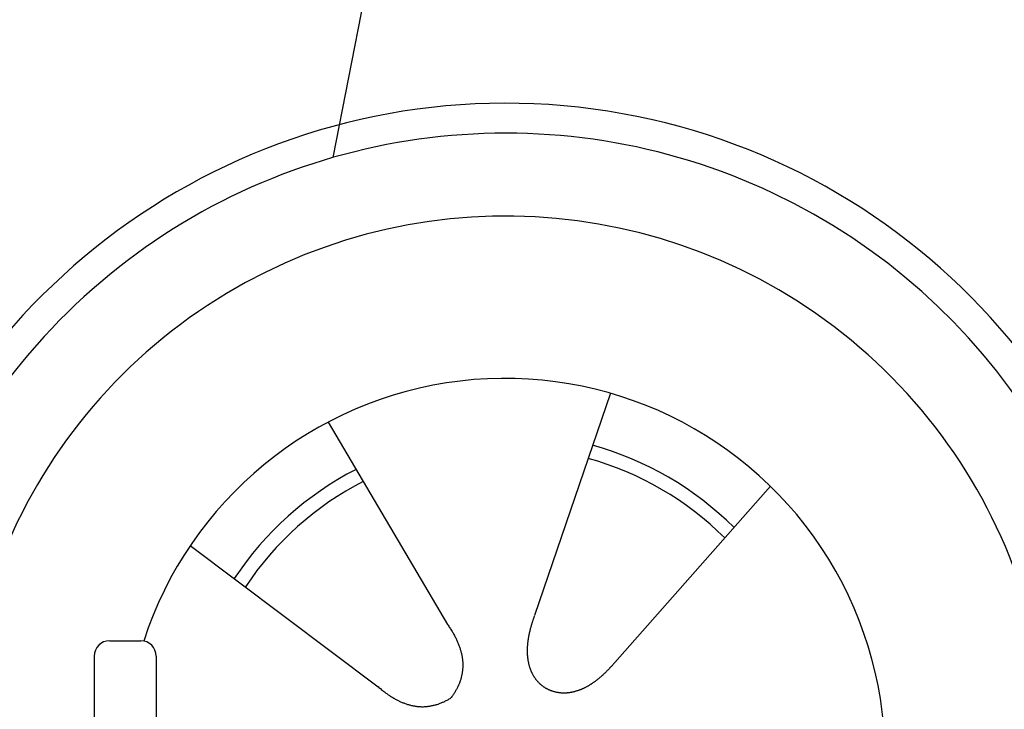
# Model space of a CAD drawing. Extents: x 562 to 7231, y 6017 to 11876.
# Tile 59 of 66: x 4452 to 5086, y 10206 to 10650. Entities that reach past the tile are written whole.
import ezdxf

# ---------------------------------------------------------------- set-up
doc = ezdxf.new("R2010")
doc.units = 0
doc.layers.get('0').update_dxf_attribs({"linetype": 'CONTINUOUS'})
doc.layers.add('CAR', color=10, linetype='CONTINUOUS')

msp = doc.modelspace()

# ---------------------------------------------------------------- linework, layer by layer
for p, q in [((4509.567, 10249.979), (4529.567, 10249.979)), ((4499.567, 10239.979), (4499.567, 10119.979)), ((4539.567, 10239.979), (4539.567, 10119.979))]:
    msp.add_line(p, q)
for centre, start, end in [((4509.567, 10239.979), 90, 180), ((4529.567, 10239.979), 0, 90)]:
    msp.add_arc(centre, 10, start, end)
at = {"layer": 'CAR'}
for p, q in [((4707.083, 10836.393), (4653.508, 10561.19)), ((4832.281, 10409.398), (4783.305, 10266.119)), ((4650.431, 10390.821), (4727.366, 10260.405)), ((4935.456, 10349.428), (4835.197, 10235.957)), ((4561.513, 10311.228), (4682.645, 10220.373))]:
    msp.add_line(p, q, dxfattribs=at)
for points in [[(4783.3, 10266.1, 0), (4783.2, 10265.8, 0), (4783.09, 10265.5, 0), (4782.98, 10265.2, 0), (4782.87, 10264.8, 0), (4782.77, 10264.5, 0), (4782.66, 10264.2, 0), (4782.55, 10263.9, 0), (4782.45, 10263.6, 0), (4782.34, 10263.2, 0), (4782.24, 10262.9, 0), (4782.14, 10262.6, 0), (4782.04, 10262.3, 0), (4781.93, 10261.9, 0), (4781.83, 10261.6, 0), (4781.73, 10261.3, 0), (4781.63, 10261, 0), (4781.54, 10260.6, 0), (4781.44, 10260.3, 0), (4781.34, 10260, 0), (4781.25, 10259.6, 0), (4781.16, 10259.3, 0), (4781.06, 10259, 0), (4780.97, 10258.7, 0), (4780.88, 10258.3, 0), (4780.79, 10258, 0), (4780.71, 10257.7, 0), (4780.62, 10257.3, 0), (4780.54, 10257, 0), (4780.45, 10256.7, 0), (4780.37, 10256.3, 0), (4780.29, 10256, 0), (4780.21, 10255.7, 0), (4780.14, 10255.3, 0), (4780.06, 10255, 0), (4779.99, 10254.7, 0), (4779.92, 10254.3, 0), (4779.84, 10254, 0), (4779.78, 10253.7, 0), (4779.71, 10253.3, 0), (4779.64, 10253, 0), (4779.58, 10252.7, 0), (4779.52, 10252.3, 0), (4779.46, 10252, 0), (4779.4, 10251.7, 0), (4779.35, 10251.3, 0), (4779.29, 10251, 0), (4779.24, 10250.6, 0), (4779.19, 10250.3, 0), (4779.15, 10250, 0), (4779.1, 10249.6, 0), (4779.06, 10249.3, 0), (4779.02, 10249, 0), (4778.98, 10248.6, 0), (4778.94, 10248.3, 0), (4778.91, 10248, 0), (4778.88, 10247.6, 0), (4778.85, 10247.3, 0), (4778.82, 10247, 0), (4778.79, 10246.6, 0), (4778.77, 10246.3, 0), (4778.75, 10246, 0), (4778.73, 10245.6, 0), (4778.72, 10245.3, 0), (4778.7, 10245, 0), (4778.69, 10244.6, 0), (4778.69, 10244.3, 0), (4778.68, 10244, 0), (4778.68, 10243.7, 0), (4778.68, 10243.3, 0), (4778.68, 10243, 0), (4778.68, 10242.7, 0), (4778.69, 10242.3, 0), (4778.7, 10242, 0), (4778.72, 10241.7, 0), (4778.73, 10241.4, 0), (4778.75, 10241, 0), (4778.77, 10240.7, 0), (4778.79, 10240.4, 0), (4778.82, 10240.1, 0), (4778.85, 10239.7, 0), (4778.88, 10239.4, 0), (4778.92, 10239.1, 0), (4778.96, 10238.8, 0), (4779, 10238.5, 0), (4779.04, 10238.1, 0), (4779.09, 10237.8, 0), (4779.14, 10237.5, 0), (4779.19, 10237.2, 0), (4779.24, 10236.9, 0), (4779.3, 10236.6, 0), (4779.36, 10236.3, 0), (4779.43, 10235.9, 0), (4779.49, 10235.6, 0), (4779.56, 10235.3, 0), (4779.64, 10235, 0), (4779.71, 10234.7, 0), (4779.79, 10234.4, 0), (4779.87, 10234.1, 0), (4779.96, 10233.8, 0), (4780.05, 10233.5, 0), (4780.14, 10233.2, 0), (4780.23, 10232.9, 0), (4780.33, 10232.6, 0), (4780.43, 10232.3, 0), (4780.53, 10232, 0), (4780.64, 10231.7, 0), (4780.75, 10231.4, 0), (4780.86, 10231.2, 0), (4780.98, 10230.9, 0), (4781.1, 10230.6, 0), (4781.22, 10230.3, 0), (4781.35, 10230, 0), (4781.48, 10229.7, 0), (4781.61, 10229.5, 0), (4781.74, 10229.2, 0), (4781.88, 10228.9, 0), (4782.02, 10228.6, 0), (4782.17, 10228.4, 0), (4782.31, 10228.1, 0), (4782.47, 10227.8, 0), (4782.62, 10227.6, 0), (4782.78, 10227.3, 0), (4782.94, 10227, 0), (4783.1, 10226.8, 0), (4783.27, 10226.5, 0), (4783.44, 10226.3, 0), (4783.61, 10226, 0), (4783.79, 10225.8, 0), (4783.97, 10225.5, 0), (4784.15, 10225.3, 0), (4784.34, 10225, 0), (4784.52, 10224.8, 0), (4784.72, 10224.5, 0), (4784.91, 10224.3, 0), (4785.11, 10224.1, 0), (4785.31, 10223.8, 0), (4785.52, 10223.6, 0), (4785.73, 10223.4, 0), (4785.94, 10223.2, 0), (4786.15, 10222.9, 0), (4786.37, 10222.7, 0), (4786.59, 10222.5, 0), (4786.81, 10222.3, 0), (4787.04, 10222.1, 0), (4787.27, 10221.9, 0), (4787.51, 10221.7, 0), (4787.74, 10221.5, 0), (4787.98, 10221.3, 0), (4788.22, 10221.1, 0), (4788.47, 10220.9, 0), (4788.72, 10220.7, 0), (4788.97, 10220.5, 0), (4789.23, 10220.3, 0), (4789.48, 10220.2, 0), (4789.74, 10220, 0), (4790.01, 10219.8, 0), (4790.28, 10219.7, 0), (4790.55, 10219.5, 0), (4790.82, 10219.3, 0)], [(4727.37, 10260.4, 0), (4727.75, 10259.9, 0), (4728.13, 10259.3, 0), (4728.5, 10258.8, 0), (4728.86, 10258.2, 0), (4729.22, 10257.7, 0), (4729.56, 10257.1, 0), (4729.9, 10256.6, 0), (4730.23, 10256, 0), (4730.56, 10255.5, 0), (4730.87, 10255, 0), (4731.18, 10254.4, 0), (4731.48, 10253.9, 0), (4731.77, 10253.4, 0), (4732.06, 10252.8, 0), (4732.34, 10252.3, 0), (4732.61, 10251.8, 0), (4732.87, 10251.2, 0), (4733.12, 10250.7, 0), (4733.37, 10250.2, 0), (4733.61, 10249.6, 0), (4733.84, 10249.1, 0), (4734.06, 10248.6, 0), (4734.28, 10248.1, 0), (4734.48, 10247.5, 0), (4734.68, 10247, 0), (4734.88, 10246.5, 0), (4735.06, 10246, 0), (4735.24, 10245.5, 0), (4735.41, 10244.9, 0), (4735.57, 10244.4, 0), (4735.72, 10243.9, 0), (4735.87, 10243.4, 0), (4736.01, 10242.9, 0), (4736.14, 10242.4, 0), (4736.26, 10241.8, 0), (4736.37, 10241.3, 0), (4736.48, 10240.8, 0), (4736.58, 10240.3, 0), (4736.67, 10239.8, 0), (4736.76, 10239.3, 0), (4736.83, 10238.8, 0), (4736.9, 10238.3, 0), (4736.96, 10237.8, 0), (4737.02, 10237.3, 0), (4737.06, 10236.8, 0), (4737.1, 10236.3, 0), (4737.13, 10235.8, 0), (4737.15, 10235.3, 0), (4737.16, 10234.8, 0), (4737.17, 10234.3, 0), (4737.17, 10233.8, 0), (4737.16, 10233.3, 0), (4737.14, 10232.8, 0), (4737.12, 10232.3, 0), (4737.09, 10231.8, 0), (4737.05, 10231.3, 0), (4737, 10230.8, 0), (4736.95, 10230.4, 0), (4736.88, 10229.9, 0), (4736.81, 10229.4, 0), (4736.73, 10228.9, 0), (4736.65, 10228.4, 0), (4736.55, 10227.9, 0), (4736.45, 10227.5, 0), (4736.34, 10227, 0), (4736.23, 10226.5, 0), (4736.1, 10226, 0), (4735.97, 10225.5, 0), (4735.83, 10225.1, 0), (4735.68, 10224.6, 0), (4735.52, 10224.1, 0), (4735.36, 10223.6, 0), (4735.19, 10223.2, 0), (4735.01, 10222.7, 0), (4734.82, 10222.2, 0), (4734.63, 10221.8, 0), (4734.43, 10221.3, 0), (4734.22, 10220.8, 0), (4734, 10220.4, 0), (4733.78, 10219.9, 0), (4733.54, 10219.4, 0), (4733.3, 10219, 0), (4733.05, 10218.5, 0), (4732.8, 10218.1, 0), (4732.53, 10217.6, 0), (4732.26, 10217.1, 0), (4731.98, 10216.7, 0), (4731.69, 10216.2, 0), (4731.4, 10215.8, 0), (4731.1, 10215.3, 0), (4730.79, 10214.9, 0), (4730.47, 10214.4, 0), (4730.14, 10214, 0), (4729.81, 10213.5, 0), (4729.47, 10213.1, 0)], [(4835.2, 10236, 0), (4834.97, 10235.7, 0), (4834.75, 10235.5, 0), (4834.53, 10235.2, 0), (4834.3, 10235, 0), (4834.08, 10234.7, 0), (4833.85, 10234.4, 0), (4833.62, 10234.2, 0), (4833.39, 10233.9, 0), (4833.16, 10233.7, 0), (4832.93, 10233.4, 0), (4832.7, 10233.2, 0), (4832.47, 10232.9, 0), (4832.24, 10232.7, 0), (4832, 10232.4, 0), (4831.77, 10232.2, 0), (4831.54, 10231.9, 0), (4831.3, 10231.7, 0), (4831.06, 10231.5, 0), (4830.82, 10231.2, 0), (4830.58, 10231, 0), (4830.34, 10230.7, 0), (4830.1, 10230.5, 0), (4829.86, 10230.2, 0), (4829.62, 10230, 0), (4829.38, 10229.8, 0), (4829.13, 10229.5, 0), (4828.88, 10229.3, 0), (4828.64, 10229, 0), (4828.39, 10228.8, 0), (4828.14, 10228.6, 0), (4827.89, 10228.3, 0), (4827.64, 10228.1, 0), (4827.39, 10227.9, 0), (4827.14, 10227.6, 0), (4826.88, 10227.4, 0), (4826.63, 10227.2, 0), (4826.37, 10226.9, 0), (4826.12, 10226.7, 0), (4825.86, 10226.5, 0), (4825.6, 10226.3, 0), (4825.34, 10226.1, 0), (4825.08, 10225.8, 0), (4824.82, 10225.6, 0), (4824.56, 10225.4, 0), (4824.29, 10225.2, 0), (4824.03, 10225, 0), (4823.76, 10224.8, 0), (4823.5, 10224.6, 0), (4823.23, 10224.4, 0), (4822.96, 10224.1, 0), (4822.69, 10223.9, 0), (4822.42, 10223.7, 0), (4822.15, 10223.5, 0), (4821.88, 10223.3, 0), (4821.6, 10223.2, 0), (4821.33, 10223, 0), (4821.05, 10222.8, 0), (4820.78, 10222.6, 0), (4820.5, 10222.4, 0), (4820.22, 10222.2, 0), (4819.94, 10222, 0), (4819.66, 10221.8, 0), (4819.38, 10221.7, 0), (4819.1, 10221.5, 0), (4818.82, 10221.3, 0), (4818.53, 10221.2, 0), (4818.25, 10221, 0), (4817.96, 10220.8, 0), (4817.68, 10220.7, 0), (4817.39, 10220.5, 0), (4817.1, 10220.3, 0), (4816.82, 10220.2, 0), (4816.53, 10220, 0), (4816.24, 10219.9, 0), (4815.95, 10219.7, 0), (4815.65, 10219.6, 0), (4815.36, 10219.4, 0), (4815.07, 10219.3, 0), (4814.78, 10219.2, 0), (4814.48, 10219, 0), (4814.19, 10218.9, 0), (4813.89, 10218.8, 0), (4813.59, 10218.6, 0), (4813.3, 10218.5, 0), (4813, 10218.4, 0), (4812.7, 10218.3, 0), (4812.4, 10218.2, 0), (4812.1, 10218.1, 0), (4811.8, 10218, 0), (4811.5, 10217.9, 0), (4811.2, 10217.8, 0), (4810.9, 10217.7, 0), (4810.6, 10217.6, 0), (4810.29, 10217.5, 0), (4809.99, 10217.4, 0), (4809.69, 10217.3, 0), (4809.38, 10217.2, 0), (4809.08, 10217.1, 0), (4808.78, 10217.1, 0), (4808.47, 10217, 0), (4808.16, 10216.9, 0), (4807.86, 10216.8, 0), (4807.55, 10216.8, 0), (4807.25, 10216.7, 0), (4806.94, 10216.7, 0), (4806.63, 10216.6, 0), (4806.33, 10216.6, 0), (4806.02, 10216.5, 0), (4805.71, 10216.5, 0), (4805.41, 10216.4, 0), (4805.1, 10216.4, 0), (4804.79, 10216.4, 0), (4804.48, 10216.4, 0), (4804.18, 10216.3, 0), (4803.87, 10216.3, 0), (4803.56, 10216.3, 0), (4803.25, 10216.3, 0), (4802.95, 10216.3, 0), (4802.64, 10216.3, 0), (4802.33, 10216.3, 0), (4802.03, 10216.3, 0), (4801.72, 10216.3, 0), (4801.41, 10216.3, 0), (4801.11, 10216.3, 0), (4800.8, 10216.3, 0), (4800.5, 10216.3, 0), (4800.19, 10216.4, 0), (4799.89, 10216.4, 0), (4799.58, 10216.4, 0), (4799.28, 10216.5, 0), (4798.98, 10216.5, 0), (4798.67, 10216.6, 0), (4798.37, 10216.6, 0), (4798.07, 10216.7, 0), (4797.77, 10216.7, 0), (4797.47, 10216.8, 0), (4797.17, 10216.8, 0), (4796.87, 10216.9, 0), (4796.57, 10217, 0), (4796.27, 10217.1, 0), (4795.98, 10217.1, 0), (4795.68, 10217.2, 0), (4795.39, 10217.3, 0), (4795.09, 10217.4, 0), (4794.8, 10217.5, 0), (4794.51, 10217.6, 0), (4794.22, 10217.7, 0), (4793.93, 10217.8, 0), (4793.64, 10217.9, 0), (4793.35, 10218.1, 0), (4793.06, 10218.2, 0), (4792.78, 10218.3, 0), (4792.49, 10218.4, 0), (4792.21, 10218.6, 0), (4791.93, 10218.7, 0), (4791.65, 10218.9, 0), (4791.37, 10219, 0), (4791.09, 10219.2, 0), (4790.82, 10219.3, 0)], [(4682.64, 10220.4, 0), (4683.15, 10219.9, 0), (4683.65, 10219.5, 0), (4684.15, 10219.1, 0), (4684.65, 10218.6, 0), (4685.15, 10218.2, 0), (4685.66, 10217.8, 0), (4686.16, 10217.4, 0), (4686.66, 10217, 0), (4687.16, 10216.7, 0), (4687.66, 10216.3, 0), (4688.16, 10215.9, 0), (4688.66, 10215.6, 0), (4689.16, 10215.2, 0), (4689.66, 10214.9, 0), (4690.16, 10214.5, 0), (4690.66, 10214.2, 0), (4691.16, 10213.9, 0), (4691.66, 10213.6, 0), (4692.16, 10213.3, 0), (4692.66, 10213, 0), (4693.15, 10212.7, 0), (4693.65, 10212.4, 0), (4694.15, 10212.1, 0), (4694.65, 10211.9, 0), (4695.14, 10211.6, 0), (4695.64, 10211.4, 0), (4696.14, 10211.1, 0), (4696.64, 10210.9, 0), (4697.13, 10210.7, 0), (4697.63, 10210.5, 0), (4698.13, 10210.2, 0), (4698.62, 10210, 0), (4699.12, 10209.9, 0), (4699.61, 10209.7, 0), (4700.11, 10209.5, 0), (4700.6, 10209.3, 0), (4701.1, 10209.2, 0), (4701.59, 10209, 0), (4702.09, 10208.9, 0), (4702.58, 10208.7, 0), (4703.08, 10208.6, 0), (4703.57, 10208.5, 0), (4704.07, 10208.3, 0), (4704.56, 10208.2, 0), (4705.05, 10208.1, 0), (4705.55, 10208, 0), (4706.04, 10208, 0), (4706.53, 10207.9, 0), (4707.03, 10207.8, 0), (4707.52, 10207.7, 0), (4708.01, 10207.7, 0), (4708.5, 10207.6, 0), (4708.99, 10207.6, 0), (4709.49, 10207.6, 0), (4709.98, 10207.6, 0), (4710.47, 10207.5, 0), (4710.96, 10207.5, 0), (4711.45, 10207.5, 0), (4711.94, 10207.5, 0), (4712.43, 10207.6, 0), (4712.92, 10207.6, 0), (4713.41, 10207.6, 0), (4713.9, 10207.7, 0), (4714.39, 10207.7, 0), (4714.88, 10207.8, 0), (4715.37, 10207.8, 0), (4715.86, 10207.9, 0), (4716.35, 10208, 0), (4716.84, 10208.1, 0), (4717.32, 10208.2, 0), (4717.81, 10208.3, 0), (4718.3, 10208.4, 0), (4718.79, 10208.5, 0), (4719.28, 10208.6, 0), (4719.76, 10208.7, 0), (4720.25, 10208.9, 0), (4720.74, 10209, 0), (4721.22, 10209.2, 0), (4721.71, 10209.4, 0), (4722.2, 10209.5, 0), (4722.68, 10209.7, 0), (4723.17, 10209.9, 0), (4723.66, 10210.1, 0), (4724.14, 10210.3, 0), (4724.63, 10210.5, 0), (4725.11, 10210.7, 0), (4725.6, 10211, 0), (4726.08, 10211.2, 0), (4726.57, 10211.4, 0), (4727.05, 10211.7, 0), (4727.53, 10211.9, 0), (4728.02, 10212.2, 0), (4728.5, 10212.5, 0), (4728.98, 10212.8, 0), (4729.47, 10213.1, 0)]]:
    msp.add_polyline3d(points, dxfattribs=at)
for centre, radius, start, end in [((4764.879, 10173.459), 422.698, 4.65241, 165.214642), ((4764.879, 10173.459), 403.409, 0.033544, 193.933164), ((4764.879, 10173.459), 350, 337.700156, 196.107542), ((4764.457, 10173.973), 245, 326.445678, 161.972581), ((4764.457, 10173.973), 209.639, 45.264004, 74.401452), ((4764.457, 10173.973), 200.649, 45.117179, 74.548278), ((4764.457, 10173.973), 209.639, 117.264004, 146.401452), ((4764.457, 10173.973), 200.649, 117.117179, 146.548278)]:
    msp.add_arc(centre, radius, start, end, dxfattribs=at)

doc.saveas('drawing.dxf')
